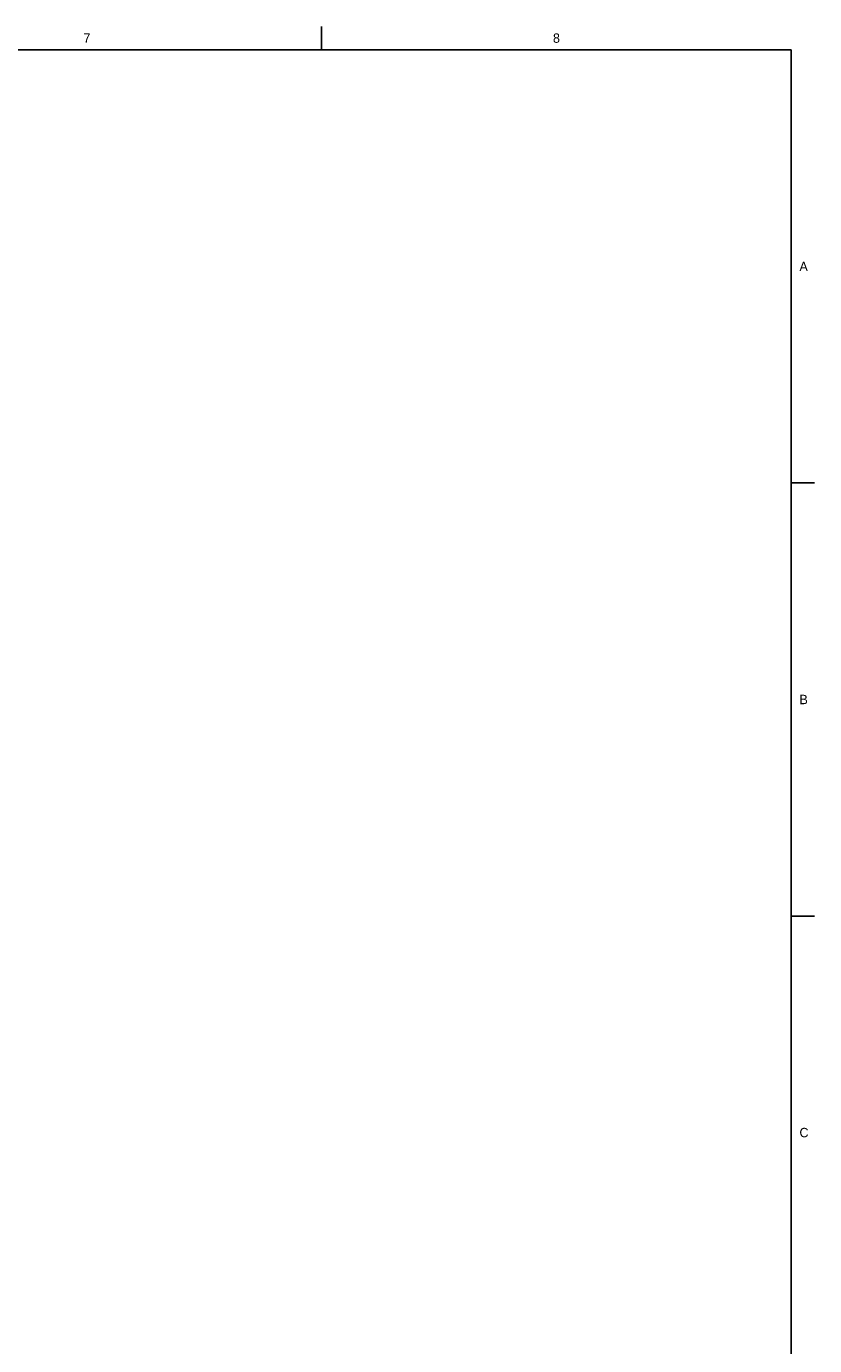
# Model space of a CAD drawing. Extents: x 0 to 826, y 15 to 621.
# Tile 27 of 27: x 658 to 826, y 298 to 579. Entities that reach past the tile are written whole.
import ezdxf
from ezdxf.enums import TextEntityAlignment as Align

# ---------------------------------------------------------------- set-up
doc = ezdxf.new("R2010")
doc.units = 0
doc.layers.add('LAYER0$C$L0', color=7, linetype='CONTINUOUS')
doc.layers.add('LAYER1$C$L1', color=7, linetype='CONTINUOUS')
doc.styles.add('SEACAD_ARIAL_TTF', font='txt')

msp = doc.modelspace()

# ---------------------------------------------------------------- linework, layer by layer
at = {"layer": 'LAYER0$C$L0', "color": 7, "linetype": 'CONTINUOUS'}
for p, q in [((720.875, 574), (720.875, 579)), ((20, 574), (821, 574)), ((821, 20), (821, 574)), ((821, 481.6666), (826, 481.6666)), ((821, 389.3333), (826, 389.3333))]:
    msp.add_line(p, q, dxfattribs=at)

# ---------------------------------------------------------------- texts
at = {"layer": 'LAYER1$C$L1', "color": 7, "linetype": 'CONTINUOUS', "style": 'SEACAD_ARIAL_TTF'}
for s, p in [('7', (670.0799, 577.49999)), ('8', (770.2049, 577.49999)), ('A', (822.7674, 528.83324)), ('B', (822.7674, 436.49994)), ('C', (822.7674, 344.16664))]:
    msp.add_text(s, height=2, dxfattribs=at).set_placement(p, align=Align.TOP_LEFT)

doc.saveas('drawing.dxf')
